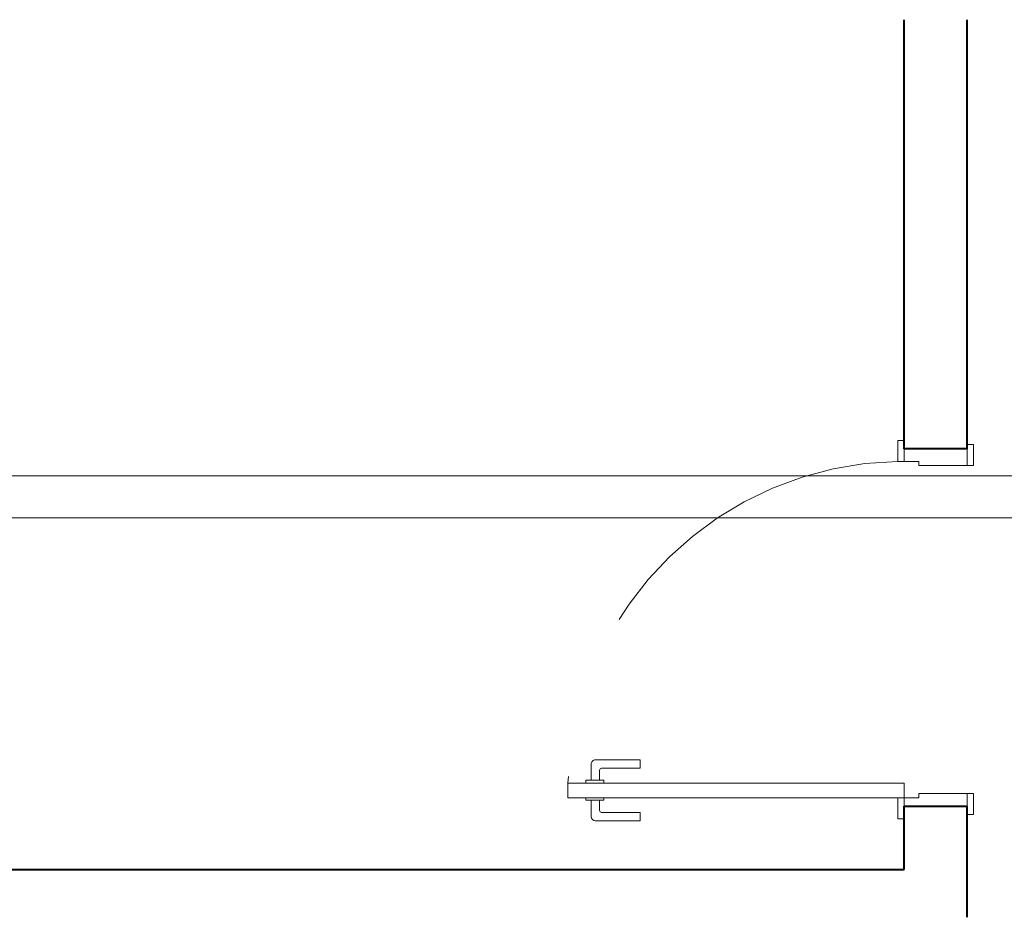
# Model space of a CAD drawing. Header units: millimetres. Extents: x 26 to 1362, y 24 to 358.
# Tile 214 of 256: x 1073 to 1082, y 301 to 310. Entities that reach past the tile are written whole.
import ezdxf

# ---------------------------------------------------------------- set-up
doc = ezdxf.new("R2010")
doc.units = ezdxf.units.MM
doc.linetypes.add('HIDDEN2', pattern=[4.7625, 3.175, -1.5875])
for name, color, linetype, lineweight in [('MB_ALVENARIA', 7, 'Continuous', 40), ('MB_ESQUADRIA', 7, 'Continuous', 5), ('TQ-Condutos', 3, 'Continuous', 5)]:
    doc.layers.add(name, color=color, linetype=linetype, lineweight=lineweight)

msp = doc.modelspace()

# ---------------------------------------------------------------- linework, layer by layer
at = {"layer": 'MB_ALVENARIA'}
for p, q in [((1081.4796, 305.8745), (1081.4796, 309.9553)), ((1082.0796, 305.8745), (1082.0796, 309.9553)), ((1081.4796, 301.8745), (1081.4796, 302.4745)), ((1081.4796, 302.4745), (1082.0796, 302.4745)), ((1082.0796, 301.4183), (1082.0796, 302.4745))]:
    msp.add_line(p, q, dxfattribs=at)
for points in [[(1082.0796, 305.8745), (1081.4796, 305.8745)], [(1081.4796, 301.8745), (1081.4796, 302.4745)], [(1067.8796, 301.8745), (1081.4796, 301.8745)]]:
    msp.add_lwpolyline(points, dxfattribs=at)
at = {"layer": 'MB_ESQUADRIA'}
for p, q in [((1081.4796, 305.7546), (1081.4796, 305.8547)), ((1082.0796, 305.7149), (1082.0796, 305.8549)), ((1081.6196, 305.7547), (1081.4796, 305.7547)), ((1081.6196, 305.7547), (1081.6197, 305.7147)), ((1081.6197, 305.7146), (1082.0796, 305.7149)), ((1078.5015, 302.7216), (1078.5016, 302.8762)), ((1078.5416, 302.9162), (1078.9696, 302.916)), ((1078.9696, 302.916), (1078.9696, 302.836)), ((1078.5816, 302.8161), (1078.5815, 302.7216)), ((1078.9696, 302.836), (1078.6016, 302.8361)), ((1078.4513, 302.6963), (1078.4513, 302.7217)), ((1078.4513, 302.7217), (1078.6218, 302.7216)), ((1078.6218, 302.7216), (1078.6218, 302.6962)), ((1081.6196, 302.5547), (1081.6197, 302.5947)), ((1081.6196, 302.5547), (1081.6197, 302.5947)), ((1081.6197, 302.5947), (1082.0796, 302.5945)), ((1081.6197, 302.5947), (1082.0796, 302.5945)), ((1082.0796, 302.5945), (1082.0796, 302.4545)), ((1082.0796, 302.5945), (1082.0796, 302.4545)), ((1078.4512, 302.5563), (1078.4512, 302.5309)), ((1078.4512, 302.5309), (1078.6217, 302.5308)), ((1078.5014, 302.5309), (1078.5014, 302.3763)), ((1078.5814, 302.4363), (1078.5814, 302.5308)), ((1078.6217, 302.5308), (1078.6217, 302.5562)), ((1081.4796, 302.5547), (1081.4796, 302.4547)), ((1081.6196, 302.5547), (1081.4796, 302.5547)), ((1081.4796, 302.5547), (1081.4796, 302.4547)), ((1081.6196, 302.5547), (1081.4796, 302.5547)), ((1078.9694, 302.4161), (1078.6014, 302.4163)), ((1078.9693, 302.3361), (1078.9694, 302.4161)), ((1078.5413, 302.3363), (1078.9693, 302.3361))]:
    msp.add_line(p, q, dxfattribs=at)
for points in [[(1081.4796, 305.8547), (1081.4796, 305.9546), (1081.4196, 305.9546), (1081.4196, 305.7546), (1081.4796, 305.7546), (1081.4796, 305.7547)], [(1082.0796, 305.7149), (1082.1396, 305.7149), (1082.1396, 305.9149), (1082.0796, 305.9149), (1082.0796, 305.8549)], [(1082.0796, 302.5945), (1082.1396, 302.5945), (1082.1396, 302.3945), (1082.0796, 302.3945), (1082.0796, 302.4545)], [(1082.0796, 302.5945), (1082.1396, 302.5945), (1082.1396, 302.3945), (1082.0796, 302.3945), (1082.0796, 302.4545)], [(1081.4796, 302.4547), (1081.4796, 302.3547), (1081.4196, 302.3547), (1081.4196, 302.5547), (1081.4796, 302.5547), (1081.4796, 302.5547)], [(1081.4796, 302.4547), (1081.4796, 302.3547), (1081.4196, 302.3547), (1081.4196, 302.5547), (1081.4796, 302.5547), (1081.4796, 302.5547)]]:
    msp.add_lwpolyline(points, dxfattribs=at)
msp.add_lwpolyline([(1081.4796, 302.6947), (1078.2796, 302.6947), (1078.2796, 302.5547), (1081.4796, 302.5547)], close=True, dxfattribs=at)
at = {"layer": 'MB_ESQUADRIA', "linetype": 'HIDDEN2'}
msp.add_arc((1081.4835, 302.548), 3.2072, 91.14056, 177.34932, dxfattribs=at)
at = {"layer": 'MB_ESQUADRIA'}
for centre, radius, start, end in [((1078.5416, 302.8762), 0.04, 89.97107, 179.97107), ((1078.6016, 302.8161), 0.02, 89.97107, 179.97107), ((1078.6014, 302.4363), 0.02, 179.97107, 269.97107), ((1078.5414, 302.3763), 0.04, 179.97107, 269.97107)]:
    msp.add_arc(centre, radius, start, end, dxfattribs=at)
at = {"layer": 'TQ-Condutos'}
for p, q in [((1066.9435, 305.6175), (1105.995, 305.6166)), ((1066.9435, 305.2175), (1105.995, 305.2166))]:
    msp.add_line(p, q, dxfattribs=at)

doc.saveas('drawing.dxf')
